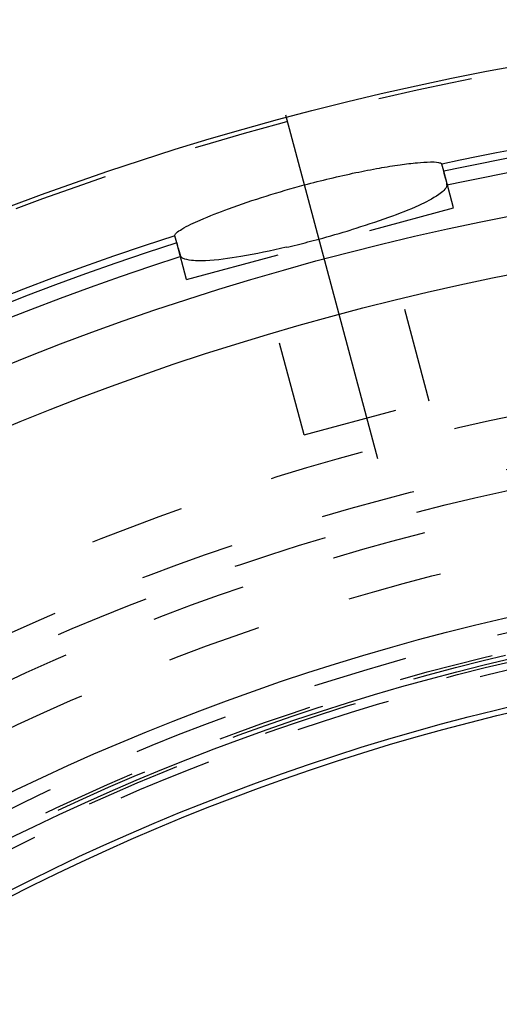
# Model space of a CAD drawing. Header units: millimetres. Extents: x 201 to 797, y 302 to 698.
# Tile 6 of 16: x 335 to 368, y 630 to 698. Entities that reach past the tile are written whole.
import ezdxf

# ---------------------------------------------------------------- set-up
doc = ezdxf.new("R2010")
doc.units = ezdxf.units.MM
doc.header["$LTSCALE"] = 65.185185
doc.linetypes.add('CENTER', pattern=[0.6, 0.375, -0.075, 0.075, -0.075])
doc.linetypes.add('HIDDEN', pattern=[0.2, 0.1, -0.1])
for name, color, linetype in [('FASEN', 7, 'CONTINUOUS'), ('KOERPER', 7, 'CONTINUOUS'), ('KONST.EL_MIT_GEO', 7, 'CONTINUOUS')]:
    doc.layers.add(name, color=color, linetype=linetype)

msp = doc.modelspace()

# ---------------------------------------------------------------- linework, layer by layer
at = {"layer": 'FASEN', "color": 8, "linetype": 'HIDDEN'}
msp.add_circle((404.313, 500), 157.5, dxfattribs=at)
at = {"layer": 'FASEN', "color": 7, "linetype": 'Continuous'}
msp.add_circle((404.313, 500), 154.613, dxfattribs=at)
at = {"layer": 'KOERPER', "color": 8, "linetype": 'HIDDEN'}
msp.add_circle((404.313, 500), 165, dxfattribs=at)
msp.add_open_spline([(452.641, 665), (444.98, 665), (429.302, 662.777), (407.054, 653.049), (386.735, 637.444), (362.513, 608.922), (341.503, 562.453), (335.968, 521.255), (335.968, 500)], degree=3, knots=[0, 0, 0, 0, 0.103456, 0.210669, 0.324498, 0.446432, 0.712952, 1, 1, 1, 1], dxfattribs=at)
at = {"layer": 'KONST.EL_MIT_GEO', "color": 2, "linetype": 'CENTER'}
msp.add_line((353.007, 691.477), (359.885, 665.81), dxfattribs=at)
at = {"layer": 'KONST.EL_MIT_GEO', "color": 7, "linetype": 'Continuous'}
for p, q in [((363.884, 687.591), (363.753, 688.077)), ((345.531, 682.674), (345.401, 683.159))]:
    msp.add_line(p, q, dxfattribs=at)
at = {"layer": 'KONST.EL_MIT_GEO', "color": 8, "linetype": 'HIDDEN'}
for p, q in [((364.558, 685.076), (363.884, 687.591)), ((346.205, 680.158), (364.558, 685.076)), ((362.889, 671.791), (359.68, 683.769)), ((346.205, 680.158), (345.531, 682.674)), ((354.292, 669.488), (351.083, 681.465)), ((354.292, 669.488), (362.889, 671.791))]:
    msp.add_line(p, q, dxfattribs=at)
at = {"layer": 'KONST.EL_MIT_GEO', "color": 7, "linetype": 'Continuous'}
for radius in [198, 187.939, 184, 161, 158.2, 155]:
    msp.add_circle((404.313, 500), radius, dxfattribs=at)
at = {"layer": 'KONST.EL_MIT_GEO', "color": 8, "linetype": 'HIDDEN'}
for radius in [197.707, 174.464, 170.929, 169.5, 168, 165, 160, 158.7, 158.5, 158, 157.5]:
    msp.add_circle((404.313, 500), radius, dxfattribs=at)
at = {"layer": 'KONST.EL_MIT_GEO', "color": 7, "linetype": 'Continuous'}
for centre, radius, start, end in [((404.313, 500), 192.401, 77.83019, 102.16981), ((404.313, 500), 191.898, 77.83761, 102.16239), ((404.313, 500), 190.914, 77.84144, 102.15856), ((404.313, 500), 192.401, 107.83019, 72.16981), ((336.623, 752.715), 72.239, 284.98137, 286.81609), ((404.313, 500), 191.898, 107.83761, 72.16239), ((336.873, 751.481), 70.983, 283.17745, 284.41627), ((335.924, 755.23), 74.85, 284.40503, 285.00043), ((404.313, 500), 190.914, 107.84144, 72.15856)]:
    msp.add_arc(centre, radius, start, end, dxfattribs=at)
at = {"layer": 'KONST.EL_MIT_GEO', "color": 8, "linetype": 'HIDDEN'}
for points, knots in [([(478.853, 302), (469.66, 302), (450.845, 304.668), (424.148, 316.341), (399.765, 335.069), (370.703, 369.281), (350.855, 413.217), (340.615, 461.478), (337.952, 500), (340.615, 538.522), (350.855, 586.783), (370.703, 630.719), (399.765, 664.931), (424.148, 683.659), (450.845, 695.332), (469.66, 698), (478.853, 698)], [0, 0, 0, 0, 0.051692, 0.105258, 0.162132, 0.223055, 0.356218, 0.427422, 0.5, 0.572578, 0.643782, 0.776945, 0.837868, 0.894742, 0.948308, 1, 1, 1, 1]), ([(470.074, 665), (462.414, 665), (446.735, 662.777), (424.487, 653.049), (404.169, 637.444), (379.946, 608.922), (358.936, 562.453), (353.402, 521.255), (353.402, 500)], [0, 0, 0, 0, 0.103456, 0.210669, 0.324498, 0.446432, 0.712952, 1, 1, 1, 1]), ([(586.747, 500), (586.747, 520.611), (582.599, 551.348), (568.612, 588.75), (554.636, 613.131), (537.515, 633.279), (517.819, 648.411), (496.231, 657.844), (473.61, 661.058), (450.989, 657.844), (429.401, 648.411), (409.704, 633.279), (392.583, 613.131), (378.608, 588.75), (364.621, 551.348), (360.473, 520.611), (360.473, 500)], [0, 0, 0, 0, 0.143395, 0.211975, 0.276986, 0.337897, 0.394761, 0.448319, 0.5, 0.551681, 0.605239, 0.662103, 0.723014, 0.788025, 0.856605, 1, 1, 1, 1]), ([(473.61, 341.5), (466.251, 341.5), (451.19, 343.635), (429.819, 352.981), (410.301, 367.971), (387.033, 395.366), (366.85, 440.033), (358.777, 500), (366.85, 559.967), (387.033, 604.634), (410.301, 632.029), (429.819, 647.019), (451.19, 656.365), (466.251, 658.5), (473.61, 658.5)], [0, 0, 0, 0, 0.051729, 0.105334, 0.162249, 0.223216, 0.356476, 0.5, 0.643524, 0.776784, 0.837751, 0.894666, 0.948271, 1, 1, 1, 1]), ([(474.317, 342.5), (467.004, 342.5), (452.038, 344.622), (430.802, 353.908), (411.407, 368.804), (388.286, 396.027), (368.23, 440.412), (360.209, 500), (368.23, 559.588), (388.286, 603.973), (411.407, 631.196), (430.802, 646.092), (452.038, 655.378), (467.004, 657.5), (474.317, 657.5)], [0, 0, 0, 0, 0.05173, 0.105334, 0.162249, 0.223216, 0.356476, 0.5, 0.643524, 0.776784, 0.837751, 0.894666, 0.94827, 1, 1, 1, 1]), ([(477.896, 342.5), (470.584, 342.5), (455.618, 344.622), (434.382, 353.908), (414.987, 368.804), (391.865, 396.026), (371.81, 440.412), (363.788, 500), (371.81, 559.588), (391.865, 603.974), (414.987, 631.196), (434.382, 646.092), (455.618, 655.378), (470.584, 657.5), (477.896, 657.5)], [0, 0, 0, 0, 0.05173, 0.105334, 0.162249, 0.223216, 0.356476, 0.5, 0.643524, 0.776784, 0.837751, 0.894666, 0.94827, 1, 1, 1, 1])]:
    msp.add_open_spline(points, degree=3, knots=knots, dxfattribs=at)
at = {"layer": 'KONST.EL_MIT_GEO', "color": 7, "linetype": 'Continuous'}
for points, knots in [([(354.301, 686.648), (355.475, 686.962), (357.192, 687.376), (359.395, 687.807), (360.809, 688.036), (361.965, 688.18), (362.878, 688.238), (363.392, 688.229), (363.732, 688.157), (363.753, 688.077)], [0, 0, 0, 0, 0.378144, 0.548958, 0.698906, 0.822409, 0.9151, 0.974084, 1, 1, 1, 1]), ([(364.104, 686.631), (364.127, 686.743), (364.001, 687.071), (363.939, 687.384), (363.884, 687.591)], [0, 0, 0, 0, 0.347316, 1, 1, 1, 1]), ([(345.878, 683.612), (346.283, 683.855), (347.349, 684.348), (350.131, 685.44), (352.545, 686.177), (354.301, 686.648)], [0, 0, 0, 0, 0.157885, 0.391784, 1, 1, 1, 1]), ([(364.104, 686.631), (364.046, 686.358), (363.332, 685.811), (362.006, 685.13), (359.95, 684.333), (358.387, 683.827), (357.522, 683.565)], [0, 0, 0, 0, 0.113632, 0.327177, 0.631288, 1, 1, 1, 1]), ([(345.401, 683.159), (345.383, 683.227), (345.577, 683.429), (345.746, 683.533), (345.878, 683.612)], [0, 0, 0, 0, 0.313599, 1, 1, 1, 1]), ([(353.054, 682.368), (352.023, 682.126), (350.186, 681.742), (348.321, 681.481), (347.505, 681.447)], [0, 0, 0, 0, 0.564667, 1, 1, 1, 1]), ([(345.648, 682.238), (345.663, 682.186), (345.708, 682.028), (345.749, 681.867), (345.798, 681.768)], [0, 0, 0, 0, 0.328528, 1, 1, 1, 1]), ([(345.798, 681.768), (345.802, 681.761), (345.809, 681.748), (345.817, 681.737), (345.821, 681.732)], [0, 0, 0, 0, 0.570488, 1, 1, 1, 1]), ([(347.505, 681.447), (347.137, 681.431), (346.578, 681.431), (345.96, 681.576), (345.821, 681.732)], [0, 0, 0, 0, 0.637921, 1, 1, 1, 1])]:
    msp.add_open_spline(points, degree=3, knots=knots, dxfattribs=at)
msp.add_open_spline([(345.531, 682.674), (345.57, 682.528), (345.609, 682.383), (345.648, 682.238)], degree=3, dxfattribs=at)

doc.saveas('drawing.dxf')
